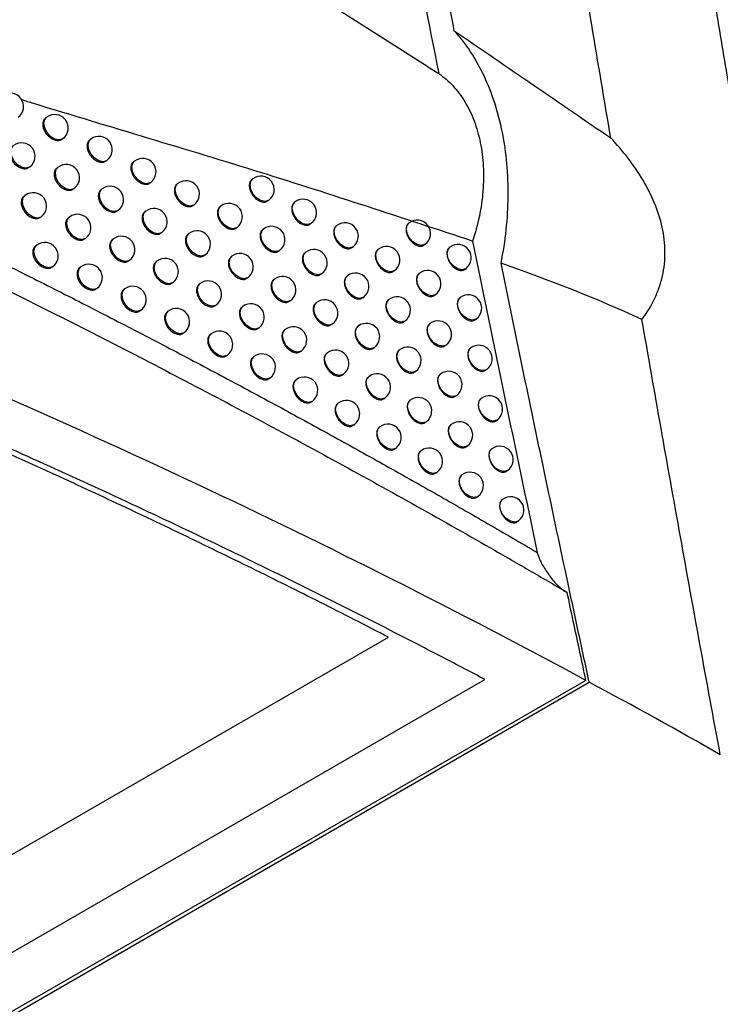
# Model space of a CAD drawing. Header units: millimetres. Extents: x 82 to 1337, y -230 to 1154.
# Tile 49 of 217: x 1155 to 1181, y -58 to -21. Entities that reach past the tile are written whole.
import ezdxf

# ---------------------------------------------------------------- set-up
doc = ezdxf.new("R2010")
doc.units = ezdxf.units.MM

msp = doc.modelspace()

# ---------------------------------------------------------------- linework, layer by layer
at = {"color": 7, "linetype": 'Continuous', "lineweight": 25}
for p, q in [((1170.04, -23.115), (1150.97, -10.991)), ((1170.037, -23.119), (1170.443, -23.372)), ((1155.806, -25.002), (1155.764, -25.033)), ((1156.39, -25.814), (1156.408, -25.8)), ((1157.454, -25.814), (1157.415, -25.843)), ((1158.035, -26.629), (1158.056, -26.612)), ((1159.087, -26.638), (1159.051, -26.665)), ((1155.157, -26.87), (1155.173, -26.857)), ((1156.229, -26.864), (1156.188, -26.894)), ((1159.665, -27.454), (1159.69, -27.436)), ((1160.706, -27.472), (1160.673, -27.498)), ((1163.497, -27.3), (1163.469, -27.322)), ((1155.001, -27.919), (1154.958, -27.951)), ((1156.812, -27.676), (1156.832, -27.662)), ((1157.873, -27.679), (1157.835, -27.708)), ((1161.282, -28.291), (1161.308, -28.271)), ((1162.31, -28.318), (1162.28, -28.341)), ((1164.068, -28.122), (1164.1, -28.098)), ((1165.076, -28.165), (1165.05, -28.185)), ((1158.453, -28.494), (1158.476, -28.477)), ((1159.503, -28.506), (1159.467, -28.532)), ((1155.585, -28.731), (1155.603, -28.717)), ((1156.655, -28.727), (1156.615, -28.757)), ((1165.644, -28.989), (1165.678, -28.963)), ((1166.64, -29.041), (1166.616, -29.059)), ((1169.335, -28.945), (1169.316, -28.959)), ((1160.08, -29.323), (1160.105, -29.304)), ((1161.118, -29.343), (1161.085, -29.368)), ((1162.883, -29.138), (1162.913, -29.116)), ((1163.9, -29.175), (1163.872, -29.196)), ((1155.433, -29.781), (1155.391, -29.812)), ((1157.237, -29.54), (1157.257, -29.525)), ((1158.295, -29.546), (1158.258, -29.574)), ((1169.896, -29.774), (1169.937, -29.743)), ((1161.693, -30.162), (1161.72, -30.141)), ((1164.47, -29.997), (1164.503, -29.973)), ((1165.475, -30.042), (1165.45, -30.061)), ((1167.205, -29.867), (1167.242, -29.839)), ((1168.189, -29.928), (1168.168, -29.944)), ((1170.857, -29.852), (1170.841, -29.864)), ((1158.874, -30.361), (1158.897, -30.344)), ((1159.921, -30.375), (1159.886, -30.401)), ((1162.719, -30.191), (1162.689, -30.214)), ((1156.017, -30.593), (1156.035, -30.579)), ((1157.083, -30.592), (1157.044, -30.621)), ((1166.043, -30.866), (1166.078, -30.84)), ((1168.752, -30.756), (1168.791, -30.726)), ((1169.724, -30.826), (1169.706, -30.84)), ((1171.416, -30.683), (1171.46, -30.65)), ((1160.497, -31.192), (1160.523, -31.173)), ((1161.532, -31.215), (1161.5, -31.239)), ((1163.291, -31.012), (1163.321, -30.989)), ((1164.305, -31.05), (1164.278, -31.071)), ((1167.037, -30.92), (1167.014, -30.937)), ((1157.664, -31.406), (1157.685, -31.39)), ((1158.719, -31.413), (1158.682, -31.441)), ((1170.284, -31.656), (1170.326, -31.624)), ((1164.875, -31.873), (1164.908, -31.848)), ((1165.878, -31.92), (1165.853, -31.938)), ((1167.602, -31.746), (1167.639, -31.718)), ((1168.583, -31.809), (1168.563, -31.824)), ((1171.244, -31.735), (1171.228, -31.747)), ((1159.298, -32.229), (1159.321, -32.211)), ((1160.341, -32.245), (1160.307, -32.271)), ((1162.107, -32.034), (1162.135, -32.013)), ((1163.13, -32.066), (1163.101, -32.088)), ((1166.445, -32.744), (1166.48, -32.718)), ((1169.146, -32.637), (1169.186, -32.607)), ((1170.116, -32.709), (1170.098, -32.722)), ((1171.802, -32.567), (1171.847, -32.533)), ((1160.917, -33.063), (1160.943, -33.044)), ((1161.949, -33.088), (1161.918, -33.112)), ((1163.702, -32.887), (1163.732, -32.864)), ((1164.714, -32.927), (1164.687, -32.947)), ((1167.436, -32.8), (1167.414, -32.817)), ((1165.283, -33.75), (1165.316, -33.725)), ((1166.283, -33.798), (1166.259, -33.817)), ((1168.001, -33.626), (1168.039, -33.598)), ((1168.981, -33.691), (1168.961, -33.706)), ((1170.676, -33.539), (1170.718, -33.507)), ((1171.634, -33.619), (1171.619, -33.631)), ((1162.523, -33.908), (1162.552, -33.886)), ((1163.544, -33.941), (1163.515, -33.963)), ((1169.543, -34.519), (1169.583, -34.489)), ((1172.192, -34.451), (1172.237, -34.417)), ((1164.115, -34.763), (1164.146, -34.739)), ((1165.124, -34.804), (1165.098, -34.824)), ((1166.85, -34.623), (1166.886, -34.597)), ((1167.839, -34.681), (1167.817, -34.697)), ((1170.511, -34.592), (1170.493, -34.605)), ((1165.693, -35.628), (1165.727, -35.603)), ((1168.403, -35.508), (1168.441, -35.479)), ((1169.381, -35.573), (1169.361, -35.588)), ((1171.071, -35.422), (1171.113, -35.39)), ((1172.027, -35.504), (1172.012, -35.516)), ((1166.691, -35.678), (1166.667, -35.696)), ((1169.943, -36.402), (1169.983, -36.371)), ((1172.584, -36.336), (1172.629, -36.302)), ((1167.257, -36.504), (1167.294, -36.476)), ((1168.244, -36.562), (1168.223, -36.579)), ((1170.909, -36.477), (1170.892, -36.489)), ((1168.808, -37.39), (1168.847, -37.361)), ((1169.784, -37.457), (1169.765, -37.471)), ((1171.468, -37.307), (1171.511, -37.275)), ((1172.423, -37.39), (1172.408, -37.401)), ((1172.98, -38.223), (1173.025, -38.188)), ((1170.345, -38.286), (1170.386, -38.255)), ((1171.309, -38.362), (1171.293, -38.374)), ((1171.869, -39.193), (1171.912, -39.16)), ((1172.821, -39.277), (1172.807, -39.288)), ((1173.378, -40.11), (1173.424, -40.075)), ((1028.521, -125.272), (1168.568, -44.425)), ((1027.981, -131.593), (1176.061, -46.108)), ((1028.131, -129.149), (1172.162, -46.001)), ((1175.934, -46.035), (1101.908, -88.769))]:
    msp.add_line(p, q, dxfattribs=at)
at = {"color": 8, "linetype": 'Continuous', "lineweight": 25, "flags": 128}
for points in [[(1156.408, -25.8), (1156.388, -25.814), (1156.256, -25.847), (1156.102, -25.813), (1155.949, -25.716), (1155.819, -25.571), (1155.734, -25.4), (1155.705, -25.229), (1155.738, -25.084), (1155.806, -25.002)], [(1155.173, -26.857), (1155.152, -26.871), (1155.021, -26.905), (1154.867, -26.87), (1154.713, -26.773), (1154.584, -26.628), (1154.499, -26.457), (1154.47, -26.286), (1154.503, -26.141), (1154.571, -26.059)], [(1158.056, -26.612), (1158.035, -26.626), (1157.904, -26.66), (1157.75, -26.626), (1157.597, -26.528), (1157.467, -26.383), (1157.382, -26.212), (1157.353, -26.041), (1157.386, -25.897), (1157.454, -25.814)], [(1159.69, -27.436), (1159.669, -27.45), (1159.537, -27.484), (1159.383, -27.449), (1159.23, -27.352), (1159.101, -27.207), (1159.015, -27.036), (1158.987, -26.865), (1159.019, -26.72), (1159.087, -26.638)], [(1156.832, -27.662), (1156.811, -27.676), (1156.679, -27.709), (1156.525, -27.675), (1156.372, -27.578), (1156.243, -27.433), (1156.157, -27.262), (1156.129, -27.091), (1156.161, -26.946), (1156.229, -26.864)], [(1161.308, -28.271), (1161.288, -28.285), (1161.156, -28.318), (1161.002, -28.284), (1160.849, -28.187), (1160.719, -28.042), (1160.634, -27.871), (1160.605, -27.7), (1160.638, -27.555), (1160.706, -27.472)], [(1164.1, -28.098), (1164.079, -28.112), (1163.947, -28.146), (1163.793, -28.111), (1163.64, -28.014), (1163.511, -27.869), (1163.425, -27.698), (1163.397, -27.527), (1163.429, -27.383), (1163.497, -27.3)], [(1155.603, -28.717), (1155.582, -28.731), (1155.451, -28.765), (1155.297, -28.731), (1155.143, -28.633), (1155.014, -28.488), (1154.929, -28.317), (1154.9, -28.146), (1154.933, -28.002), (1155.001, -27.919)], [(1158.476, -28.477), (1158.455, -28.491), (1158.323, -28.525), (1158.169, -28.491), (1158.016, -28.394), (1157.887, -28.248), (1157.801, -28.077), (1157.773, -27.907), (1157.805, -27.762), (1157.873, -27.679)], [(1162.913, -29.116), (1162.892, -29.13), (1162.76, -29.164), (1162.606, -29.129), (1162.453, -29.032), (1162.324, -28.887), (1162.238, -28.716), (1162.21, -28.545), (1162.242, -28.401), (1162.31, -28.318)], [(1165.678, -28.963), (1165.657, -28.977), (1165.526, -29.011), (1165.372, -28.977), (1165.218, -28.879), (1165.089, -28.734), (1165.004, -28.563), (1164.975, -28.392), (1165.008, -28.248), (1165.076, -28.165)], [(1160.105, -29.304), (1160.084, -29.318), (1159.953, -29.352), (1159.799, -29.317), (1159.645, -29.22), (1159.516, -29.075), (1159.431, -28.904), (1159.402, -28.733), (1159.435, -28.588), (1159.503, -28.506)], [(1157.257, -29.525), (1157.236, -29.539), (1157.105, -29.573), (1156.951, -29.538), (1156.797, -29.441), (1156.668, -29.296), (1156.583, -29.125), (1156.554, -28.954), (1156.587, -28.81), (1156.655, -28.727)], [(1167.242, -29.839), (1167.221, -29.853), (1167.09, -29.887), (1166.936, -29.853), (1166.782, -29.755), (1166.653, -29.61), (1166.568, -29.439), (1166.539, -29.268), (1166.572, -29.124), (1166.64, -29.041)], [(1169.937, -29.743), (1169.916, -29.757), (1169.785, -29.791), (1169.631, -29.756), (1169.477, -29.659), (1169.348, -29.514), (1169.263, -29.343), (1169.234, -29.172), (1169.267, -29.027), (1169.335, -28.945)], [(1161.72, -30.141), (1161.699, -30.155), (1161.568, -30.189), (1161.414, -30.154), (1161.26, -30.057), (1161.131, -29.912), (1161.046, -29.741), (1161.017, -29.57), (1161.05, -29.426), (1161.118, -29.343)], [(1164.503, -29.973), (1164.482, -29.987), (1164.35, -30.02), (1164.196, -29.986), (1164.043, -29.889), (1163.913, -29.744), (1163.828, -29.573), (1163.8, -29.402), (1163.832, -29.257), (1163.9, -29.175)], [(1156.035, -30.579), (1156.014, -30.593), (1155.883, -30.627), (1155.729, -30.592), (1155.575, -30.495), (1155.446, -30.35), (1155.361, -30.179), (1155.332, -30.008), (1155.365, -29.863), (1155.433, -29.781)], [(1158.897, -30.344), (1158.876, -30.358), (1158.745, -30.391), (1158.591, -30.357), (1158.437, -30.26), (1158.308, -30.115), (1158.223, -29.944), (1158.194, -29.773), (1158.227, -29.628), (1158.295, -29.546)], [(1166.078, -30.84), (1166.057, -30.854), (1165.926, -30.888), (1165.771, -30.853), (1165.618, -30.756), (1165.489, -30.611), (1165.404, -30.44), (1165.375, -30.269), (1165.408, -30.124), (1165.475, -30.042)], [(1168.791, -30.726), (1168.771, -30.74), (1168.639, -30.774), (1168.485, -30.74), (1168.332, -30.643), (1168.202, -30.497), (1168.117, -30.326), (1168.088, -30.156), (1168.121, -30.011), (1168.189, -29.928)], [(1171.46, -30.65), (1171.439, -30.664), (1171.307, -30.698), (1171.153, -30.664), (1171, -30.566), (1170.871, -30.421), (1170.785, -30.25), (1170.757, -30.079), (1170.789, -29.935), (1170.857, -29.852)], [(1160.523, -31.173), (1160.502, -31.187), (1160.371, -31.221), (1160.217, -31.186), (1160.063, -31.089), (1159.934, -30.944), (1159.849, -30.773), (1159.82, -30.602), (1159.853, -30.458), (1159.921, -30.375)], [(1163.321, -30.989), (1163.3, -31.003), (1163.169, -31.037), (1163.015, -31.003), (1162.861, -30.905), (1162.732, -30.76), (1162.647, -30.589), (1162.618, -30.418), (1162.651, -30.274), (1162.719, -30.191)], [(1157.685, -31.39), (1157.664, -31.404), (1157.533, -31.438), (1157.379, -31.403), (1157.225, -31.306), (1157.096, -31.161), (1157.011, -30.99), (1156.982, -30.819), (1157.015, -30.674), (1157.083, -30.592)], [(1170.326, -31.624), (1170.305, -31.638), (1170.174, -31.672), (1170.02, -31.638), (1169.866, -31.54), (1169.737, -31.395), (1169.652, -31.224), (1169.623, -31.054), (1169.656, -30.909), (1169.724, -30.826)], [(1162.135, -32.013), (1162.114, -32.027), (1161.982, -32.061), (1161.828, -32.026), (1161.675, -31.929), (1161.546, -31.784), (1161.46, -31.613), (1161.432, -31.442), (1161.464, -31.297), (1161.532, -31.215)], [(1164.908, -31.848), (1164.887, -31.862), (1164.756, -31.896), (1164.601, -31.861), (1164.448, -31.764), (1164.319, -31.619), (1164.234, -31.448), (1164.205, -31.277), (1164.238, -31.133), (1164.305, -31.05)], [(1167.639, -31.718), (1167.618, -31.732), (1167.487, -31.766), (1167.333, -31.731), (1167.179, -31.634), (1167.05, -31.489), (1166.965, -31.318), (1166.936, -31.147), (1166.969, -31.003), (1167.037, -30.92)], [(1159.321, -32.211), (1159.3, -32.225), (1159.169, -32.259), (1159.015, -32.225), (1158.861, -32.128), (1158.732, -31.982), (1158.647, -31.811), (1158.618, -31.641), (1158.651, -31.496), (1158.719, -31.413)], [(1166.48, -32.718), (1166.46, -32.732), (1166.328, -32.765), (1166.174, -32.731), (1166.021, -32.634), (1165.891, -32.489), (1165.806, -32.318), (1165.777, -32.147), (1165.81, -32.002), (1165.878, -31.92)], [(1169.186, -32.607), (1169.165, -32.621), (1169.034, -32.655), (1168.879, -32.62), (1168.726, -32.523), (1168.597, -32.378), (1168.511, -32.207), (1168.483, -32.036), (1168.515, -31.891), (1168.583, -31.809)], [(1171.847, -32.533), (1171.826, -32.547), (1171.694, -32.581), (1171.54, -32.547), (1171.387, -32.449), (1171.258, -32.304), (1171.172, -32.133), (1171.144, -31.962), (1171.176, -31.818), (1171.244, -31.735)], [(1160.943, -33.044), (1160.923, -33.058), (1160.791, -33.091), (1160.637, -33.057), (1160.484, -32.96), (1160.354, -32.815), (1160.269, -32.644), (1160.241, -32.473), (1160.273, -32.328), (1160.341, -32.245)], [(1163.732, -32.864), (1163.711, -32.878), (1163.58, -32.911), (1163.426, -32.877), (1163.273, -32.78), (1163.143, -32.635), (1163.058, -32.464), (1163.029, -32.293), (1163.062, -32.148), (1163.13, -32.066)], [(1170.718, -33.507), (1170.697, -33.521), (1170.566, -33.554), (1170.412, -33.52), (1170.259, -33.423), (1170.129, -33.278), (1170.044, -33.107), (1170.015, -32.936), (1170.048, -32.791), (1170.116, -32.709)], [(1162.552, -33.886), (1162.531, -33.9), (1162.399, -33.934), (1162.245, -33.899), (1162.092, -33.802), (1161.963, -33.657), (1161.877, -33.486), (1161.849, -33.315), (1161.881, -33.171), (1161.949, -33.088)], [(1165.316, -33.725), (1165.295, -33.739), (1165.164, -33.772), (1165.01, -33.738), (1164.856, -33.641), (1164.727, -33.496), (1164.642, -33.325), (1164.613, -33.154), (1164.646, -33.009), (1164.714, -32.927)], [(1168.039, -33.598), (1168.018, -33.612), (1167.886, -33.646), (1167.732, -33.611), (1167.579, -33.514), (1167.45, -33.369), (1167.364, -33.198), (1167.336, -33.027), (1167.368, -32.882), (1167.436, -32.8)], [(1166.886, -34.597), (1166.865, -34.61), (1166.733, -34.644), (1166.579, -34.61), (1166.426, -34.513), (1166.297, -34.367), (1166.211, -34.196), (1166.183, -34.026), (1166.215, -33.881), (1166.283, -33.798)], [(1169.583, -34.489), (1169.562, -34.503), (1169.431, -34.536), (1169.277, -34.502), (1169.123, -34.405), (1168.994, -34.26), (1168.909, -34.089), (1168.88, -33.918), (1168.913, -33.773), (1168.981, -33.691)], [(1172.237, -34.417), (1172.216, -34.431), (1172.084, -34.465), (1171.93, -34.431), (1171.777, -34.333), (1171.648, -34.188), (1171.562, -34.017), (1171.534, -33.846), (1171.566, -33.702), (1171.634, -33.619)], [(1164.146, -34.739), (1164.125, -34.753), (1163.994, -34.787), (1163.84, -34.752), (1163.686, -34.655), (1163.557, -34.51), (1163.472, -34.339), (1163.443, -34.168), (1163.476, -34.024), (1163.544, -33.941)], [(1165.727, -35.603), (1165.706, -35.617), (1165.574, -35.65), (1165.42, -35.616), (1165.267, -35.519), (1165.138, -35.374), (1165.052, -35.203), (1165.024, -35.032), (1165.056, -34.887), (1165.124, -34.804)], [(1168.441, -35.479), (1168.421, -35.493), (1168.289, -35.526), (1168.135, -35.492), (1167.982, -35.395), (1167.852, -35.25), (1167.767, -35.079), (1167.738, -34.908), (1167.771, -34.763), (1167.839, -34.681)], [(1171.113, -35.39), (1171.092, -35.404), (1170.961, -35.438), (1170.807, -35.403), (1170.654, -35.306), (1170.524, -35.161), (1170.439, -34.99), (1170.41, -34.819), (1170.443, -34.675), (1170.511, -34.592)], [(1169.983, -36.371), (1169.962, -36.385), (1169.831, -36.419), (1169.677, -36.385), (1169.523, -36.288), (1169.394, -36.142), (1169.309, -35.971), (1169.28, -35.801), (1169.313, -35.656), (1169.381, -35.573)], [(1172.629, -36.302), (1172.609, -36.316), (1172.477, -36.35), (1172.323, -36.316), (1172.17, -36.218), (1172.04, -36.073), (1171.955, -35.902), (1171.926, -35.731), (1171.959, -35.587), (1172.027, -35.504)], [(1167.294, -36.476), (1167.273, -36.49), (1167.141, -36.524), (1166.987, -36.49), (1166.834, -36.392), (1166.705, -36.247), (1166.619, -36.076), (1166.591, -35.905), (1166.623, -35.761), (1166.691, -35.678)], [(1168.847, -37.361), (1168.826, -37.375), (1168.694, -37.408), (1168.54, -37.374), (1168.387, -37.277), (1168.258, -37.132), (1168.172, -36.961), (1168.144, -36.79), (1168.176, -36.645), (1168.244, -36.562)], [(1171.511, -37.275), (1171.49, -37.289), (1171.359, -37.322), (1171.205, -37.288), (1171.051, -37.191), (1170.922, -37.046), (1170.837, -36.875), (1170.808, -36.704), (1170.841, -36.559), (1170.909, -36.477)], [(1170.386, -38.255), (1170.365, -38.269), (1170.234, -38.303), (1170.08, -38.268), (1169.926, -38.171), (1169.797, -38.026), (1169.712, -37.855), (1169.683, -37.684), (1169.716, -37.54), (1169.784, -37.457)], [(1173.025, -38.188), (1173.004, -38.202), (1172.873, -38.236), (1172.719, -38.202), (1172.565, -38.104), (1172.436, -37.959), (1172.351, -37.788), (1172.322, -37.617), (1172.355, -37.473), (1172.423, -37.39)], [(1171.912, -39.16), (1171.891, -39.174), (1171.76, -39.208), (1171.605, -39.173), (1171.452, -39.076), (1171.323, -38.931), (1171.237, -38.76), (1171.209, -38.589), (1171.241, -38.444), (1171.309, -38.362)], [(1173.424, -40.075), (1173.403, -40.089), (1173.272, -40.123), (1173.117, -40.088), (1172.964, -39.991), (1172.835, -39.846), (1172.75, -39.675), (1172.721, -39.504), (1172.754, -39.36), (1172.821, -39.277)]]:
    msp.add_lwpolyline(points, dxfattribs=at)
at = {"color": 7, "linetype": 'Continuous', "lineweight": 25}
for centre in [(1154.445, -24.599), (1156.107, -25.401), (1157.755, -26.213), (1154.872, -26.458), (1156.53, -27.263), (1159.388, -27.037), (1163.799, -27.699), (1158.174, -28.078), (1161.007, -27.872), (1155.302, -28.318), (1162.611, -28.717), (1165.377, -28.564), (1156.956, -29.126), (1159.804, -28.905), (1166.941, -29.44), (1169.636, -29.344), (1161.419, -29.742), (1164.201, -29.574), (1155.734, -30.18), (1158.596, -29.945), (1171.158, -30.251), (1163.02, -30.59), (1165.777, -30.441), (1168.49, -30.327), (1157.384, -30.991), (1160.222, -30.774), (1167.338, -31.319), (1170.025, -31.225), (1161.833, -31.614), (1164.607, -31.449), (1159.02, -31.812), (1163.431, -32.465), (1166.179, -32.319), (1168.885, -32.208), (1171.545, -32.134), (1160.642, -32.644), (1167.738, -33.199), (1170.417, -33.108), (1162.251, -33.487), (1165.015, -33.326), (1166.584, -34.197), (1169.282, -34.09), (1171.935, -34.018), (1163.845, -34.34), (1170.812, -34.991), (1165.426, -35.203), (1168.14, -35.08), (1166.992, -36.077), (1169.682, -35.972), (1172.328, -35.903), (1171.21, -36.876), (1168.545, -36.962), (1170.085, -37.856), (1172.724, -37.789), (1171.611, -38.761), (1173.123, -39.676)]:
    msp.add_arc(centre, 0.5, 307.0492, 127.0492, dxfattribs=at)
for points in [[(1177.798, -2.151), (1210.183, -20.597), (1242.567, -39.071), (1274.951, -57.592)], [(1274.705, -58.123), (1242.381, -39.601), (1210.051, -21.13), (1177.718, -2.689)], [(1168.251, -12.096), (1168.964, -15.848), (1169.695, -19.607), (1170.443, -23.372)], [(1171.023, -21.771), (1170.505, -19.152), (1169.996, -16.535), (1169.495, -13.922)], [(1176.862, -25.769), (1176.385, -22.951), (1175.917, -20.136), (1175.458, -17.323)], [(1180.456, -19.247), (1211.885, -36.393), (1243.31, -53.513), (1274.73, -70.591)], [(1274.951, -70.824), (1243.484, -53.737), (1212.016, -36.604), (1180.549, -19.444)], [(1171.023, -21.771), (1173.006, -23.124), (1174.951, -24.475), (1176.862, -25.769)], [(1171.702, -29.628), (1172.49, -33.499), (1173.297, -37.377), (1174.122, -41.261)], [(1178.027, -32.551), (1176.304, -31.759), (1174.553, -31.078), (1172.768, -30.454)], [(1175.934, -46.035), (1166.475, -40.925), (1156.497, -36.228), (1146.069, -31.975)], [(1180.952, -48.814), (1179.35, -47.895), (1177.719, -46.993), (1176.061, -46.108)]]:
    msp.add_open_spline(points, degree=3, dxfattribs=at)
for points, knots in [([(1180.552, -19.525), (1180.716, -20.517), (1181.044, -22.503), (1181.546, -25.484), (1182.053, -28.467), (1182.568, -31.452), (1183.089, -34.439), (1183.617, -37.428), (1184.151, -40.419), (1184.692, -43.413), (1185.24, -46.408), (1185.611, -48.406), (1185.796, -49.405)], [0, 0, 0, 0, 0.100005, 0.200007, 0.300006, 0.400004, 0.5, 0.599997, 0.699995, 0.799994, 0.899995, 1, 1, 1, 1]), ([(1172.768, -30.454), (1172.937, -29.616), (1173.025, -28.783), (1173.038, -27.54), (1173.021, -27.129), (1172.949, -26.333), (1172.893, -25.945), (1172.741, -25.189), (1172.645, -24.819), (1172.415, -24.11), (1172.282, -23.774), (1171.982, -23.138), (1171.814, -22.837), (1171.444, -22.274), (1171.24, -22.01), (1171.023, -21.771)], [0, 0, 0, 0, 0.25, 0.25, 0.375, 0.375, 0.5, 0.5, 0.625, 0.625, 0.75, 0.75, 0.875, 0.875, 1, 1, 1, 1]), ([(1170.443, -23.372), (1170.636, -23.5), (1170.813, -23.653), (1171.138, -24.004), (1171.288, -24.204), (1171.553, -24.646), (1171.666, -24.884), (1171.857, -25.394), (1171.935, -25.668), (1172.05, -26.237), (1172.086, -26.531), (1172.119, -27.135), (1172.116, -27.449), (1172.067, -28.075), (1172.022, -28.387), (1171.892, -29.01), (1171.806, -29.323), (1171.702, -29.628)], [0, 0, 0, 0, 0.125, 0.125, 0.25, 0.25, 0.375, 0.375, 0.5, 0.5, 0.625, 0.625, 0.75, 0.75, 0.875, 0.875, 1, 1, 1, 1]), ([(1171.702, -29.628), (1169.095, -28.767), (1163.842, -27.033), (1158.073, -25.335), (1155.023, -24.397), (1154.872, -24.35)], [0, 0, 0, 0, 0.483625, 0.974475, 1, 1, 1, 1]), ([(1155.768, -25.036), (1155.744, -25.056), (1155.69, -25.101), (1155.656, -25.217), (1155.663, -25.36), (1155.717, -25.512), (1155.812, -25.653), (1155.936, -25.768), (1156.077, -25.845), (1156.216, -25.872), (1156.326, -25.86), (1156.37, -25.821), (1156.385, -25.808)], [0, 0, 0, 0, 0.085272, 0.192575, 0.299768, 0.406937, 0.51418, 0.621558, 0.729064, 0.836633, 0.944177, 1, 1, 1, 1]), ([(1154.53, -26.095), (1154.507, -26.115), (1154.453, -26.16), (1154.418, -26.277), (1154.425, -26.42), (1154.48, -26.57), (1154.575, -26.711), (1154.7, -26.826), (1154.842, -26.902), (1154.982, -26.929), (1155.092, -26.916), (1155.137, -26.877), (1155.152, -26.864)], [0, 0, 0, 0, 0.085301, 0.192576, 0.299702, 0.406795, 0.513988, 0.621363, 0.728914, 0.836556, 0.944168, 1, 1, 1, 1]), ([(1157.418, -25.847), (1157.395, -25.867), (1157.342, -25.911), (1157.308, -26.027), (1157.314, -26.17), (1157.368, -26.322), (1157.462, -26.464), (1157.585, -26.58), (1157.725, -26.658), (1157.863, -26.686), (1157.971, -26.674), (1158.015, -26.636), (1158.031, -26.623)], [0, 0, 0, 0, 0.0852382, 0.192572, 0.2998417, 0.407098, 0.5143992, 0.6217799, 0.7292337, 0.8367202, 0.9441885, 1, 1, 1, 1]), ([(1178.027, -32.551), (1178.211, -32.307), (1178.369, -32.051), (1178.562, -31.646), (1178.619, -31.508), (1178.718, -31.223), (1178.76, -31.077), (1178.859, -30.635), (1178.89, -30.336), (1178.886, -29.728), (1178.85, -29.416), (1178.716, -28.805), (1178.619, -28.505), (1178.374, -27.912), (1178.225, -27.621), (1177.727, -26.784), (1177.321, -26.263), (1176.862, -25.769)], [0, 0, 0, 0, 0.125, 0.125, 0.1875, 0.1875, 0.25, 0.25, 0.375, 0.375, 0.5, 0.5, 0.625, 0.625, 0.75, 0.75, 1, 1, 1, 1]), ([(1159.054, -26.668), (1159.031, -26.688), (1158.978, -26.732), (1158.945, -26.848), (1158.951, -26.991), (1159.005, -27.143), (1159.098, -27.286), (1159.22, -27.402), (1159.359, -27.481), (1159.495, -27.51), (1159.602, -27.499), (1159.646, -27.461), (1159.661, -27.449)], [0, 0, 0, 0, 0.085212, 0.192568, 0.299893, 0.407213, 0.514556, 0.621938, 0.729354, 0.836781, 0.944195, 1, 1, 1, 1]), ([(1156.192, -26.898), (1156.168, -26.918), (1156.115, -26.962), (1156.08, -27.079), (1156.087, -27.222), (1156.141, -27.373), (1156.236, -27.514), (1156.36, -27.63), (1156.5, -27.707), (1156.639, -27.735), (1156.748, -27.722), (1156.793, -27.684), (1156.808, -27.671)], [0, 0, 0, 0, 0.085261, 0.1925738, 0.2997906, 0.4069865, 0.5142474, 0.6216257, 0.7291153, 0.8366589, 0.94418, 1, 1, 1, 1]), ([(1160.676, -27.501), (1160.653, -27.52), (1160.601, -27.564), (1160.567, -27.68), (1160.574, -27.823), (1160.627, -27.976), (1160.719, -28.119), (1160.84, -28.236), (1160.977, -28.316), (1161.113, -28.346), (1161.219, -28.335), (1161.262, -28.298), (1161.277, -28.285)], [0, 0, 0, 0, 0.085192, 0.192561, 0.299921, 0.407281, 0.51465, 0.622031, 0.729421, 0.836811, 0.944194, 1, 1, 1, 1]), ([(1163.472, -27.325), (1163.449, -27.344), (1163.398, -27.387), (1163.365, -27.502), (1163.371, -27.646), (1163.424, -27.799), (1163.515, -27.943), (1163.634, -28.062), (1163.769, -28.143), (1163.902, -28.175), (1164.007, -28.166), (1164.049, -28.129), (1164.064, -28.116)], [0, 0, 0, 0, 0.085165, 0.192541, 0.299915, 0.407288, 0.514659, 0.62203, 0.729403, 0.836781, 0.944164, 1, 1, 1, 1]), ([(1157.838, -27.711), (1157.815, -27.731), (1157.762, -27.776), (1157.728, -27.891), (1157.734, -28.035), (1157.788, -28.186), (1157.882, -28.328), (1158.005, -28.445), (1158.144, -28.523), (1158.282, -28.551), (1158.39, -28.539), (1158.434, -28.501), (1158.449, -28.488)], [0, 0, 0, 0, 0.08523, 0.192571, 0.299857, 0.407133, 0.514447, 0.621828, 0.72927, 0.836738, 0.94419, 1, 1, 1, 1]), ([(1154.961, -27.955), (1154.937, -27.975), (1154.884, -28.02), (1154.849, -28.136), (1154.856, -28.279), (1154.91, -28.43), (1155.005, -28.571), (1155.13, -28.686), (1155.272, -28.762), (1155.411, -28.789), (1155.521, -28.777), (1155.566, -28.738), (1155.581, -28.725)], [0, 0, 0, 0, 0.085288, 0.192575, 0.29973, 0.406856, 0.51407, 0.621446, 0.728977, 0.836587, 0.944171, 1, 1, 1, 1]), ([(1165.053, -28.188), (1165.031, -28.207), (1164.98, -28.25), (1164.947, -28.365), (1164.954, -28.508), (1165.005, -28.661), (1165.095, -28.806), (1165.214, -28.926), (1165.348, -29.008), (1165.479, -29.041), (1165.583, -29.033), (1165.625, -28.996), (1165.64, -28.983)], [0, 0, 0, 0, 0.085151, 0.192524, 0.299879, 0.407225, 0.514571, 0.62193, 0.729308, 0.83671, 0.944126, 1, 1, 1, 1]), ([(1159.47, -28.536), (1159.447, -28.555), (1159.395, -28.599), (1159.361, -28.715), (1159.367, -28.858), (1159.421, -29.011), (1159.514, -29.153), (1159.636, -29.27), (1159.774, -29.349), (1159.91, -29.379), (1160.017, -29.368), (1160.061, -29.33), (1160.076, -29.317)], [0, 0, 0, 0, 0.085206, 0.192566, 0.299902, 0.407235, 0.514586, 0.621968, 0.729375, 0.836791, 0.944195, 1, 1, 1, 1]), ([(1162.283, -28.345), (1162.26, -28.364), (1162.208, -28.407), (1162.175, -28.523), (1162.181, -28.666), (1162.234, -28.819), (1162.325, -28.962), (1162.446, -29.081), (1162.582, -29.161), (1162.716, -29.192), (1162.821, -29.183), (1162.864, -29.145), (1162.879, -29.133)], [0, 0, 0, 0, 0.085176, 0.192552, 0.299927, 0.407303, 0.51468, 0.622057, 0.729434, 0.836808, 0.944183, 1, 1, 1, 1]), ([(1156.618, -28.761), (1156.594, -28.78), (1156.541, -28.825), (1156.507, -28.941), (1156.513, -29.084), (1156.568, -29.236), (1156.662, -29.377), (1156.786, -29.493), (1156.926, -29.57), (1157.064, -29.598), (1157.173, -29.586), (1157.218, -29.548), (1157.233, -29.535)], [0, 0, 0, 0, 0.085251, 0.192573, 0.299811, 0.407032, 0.514309, 0.621688, 0.729163, 0.836683, 0.944182, 1, 1, 1, 1]), ([(1169.319, -28.962), (1169.297, -28.981), (1169.248, -29.022), (1169.217, -29.136), (1169.223, -29.28), (1169.273, -29.434), (1169.361, -29.58), (1169.476, -29.702), (1169.607, -29.787), (1169.735, -29.823), (1169.836, -29.817), (1169.877, -29.781), (1169.891, -29.769)], [0, 0, 0, 0, 0.0851003, 0.1924427, 0.2996466, 0.4067847, 0.5139529, 0.6212369, 0.7286801, 0.836263, 0.9439031, 1, 1, 1, 1]), ([(1152.072, -29.412), (1152.433, -29.589), (1153.154, -29.944), (1154.229, -30.479), (1155.296, -31.014), (1156.357, -31.55), (1157.409, -32.087), (1158.455, -32.624), (1159.492, -33.163), (1160.522, -33.701), (1161.545, -34.241), (1162.56, -34.78), (1163.567, -35.32), (1164.566, -35.86), (1165.557, -36.401), (1166.541, -36.941), (1167.517, -37.482), (1168.484, -38.022), (1169.444, -38.563), (1170.396, -39.103), (1171.34, -39.643), (1172.275, -40.182), (1173.203, -40.722), (1173.816, -41.081), (1174.122, -41.261)], [0, 0, 0, 0, 0.046629, 0.093155, 0.139577, 0.185894, 0.232103, 0.278205, 0.324196, 0.370077, 0.415846, 0.4615, 0.50704, 0.552463, 0.597769, 0.642956, 0.688022, 0.732966, 0.777787, 0.822484, 0.867055, 0.911499, 0.955814, 1, 1, 1, 1]), ([(1161.088, -29.371), (1161.065, -29.391), (1161.013, -29.434), (1160.98, -29.55), (1160.986, -29.693), (1161.039, -29.846), (1161.131, -29.989), (1161.252, -30.107), (1161.389, -30.187), (1161.524, -30.217), (1161.63, -30.206), (1161.674, -30.169), (1161.689, -30.156)], [0, 0, 0, 0, 0.085188, 0.192559, 0.299925, 0.407291, 0.514663, 0.622044, 0.729429, 0.836813, 0.944192, 1, 1, 1, 1]), ([(1163.875, -29.199), (1163.853, -29.218), (1163.801, -29.261), (1163.769, -29.376), (1163.775, -29.52), (1163.827, -29.673), (1163.918, -29.817), (1164.037, -29.936), (1164.172, -30.018), (1164.305, -30.05), (1164.409, -30.041), (1164.452, -30.004), (1164.466, -29.991)], [0, 0, 0, 0, 0.0851622, 0.1925383, 0.29991, 0.4072786, 0.514646, 0.6220148, 0.7293884, 0.8367698, 0.9441583, 1, 1, 1, 1]), ([(1166.619, -29.062), (1166.597, -29.081), (1166.547, -29.123), (1166.515, -29.238), (1166.521, -29.381), (1166.572, -29.535), (1166.662, -29.68), (1166.779, -29.801), (1166.911, -29.884), (1167.042, -29.918), (1167.145, -29.91), (1167.187, -29.874), (1167.201, -29.861)], [0, 0, 0, 0, 0.085137, 0.192501, 0.29982, 0.407114, 0.514417, 0.621756, 0.72915, 0.836596, 0.944069, 1, 1, 1, 1]), ([(1158.261, -29.577), (1158.237, -29.597), (1158.184, -29.641), (1158.151, -29.757), (1158.157, -29.9), (1158.211, -30.052), (1158.304, -30.194), (1158.427, -30.311), (1158.566, -30.389), (1158.703, -30.418), (1158.811, -30.406), (1158.855, -30.368), (1158.87, -30.355)], [0, 0, 0, 0, 0.085223, 0.192569, 0.299871, 0.407164, 0.51449, 0.621871, 0.729302, 0.836754, 0.944192, 1, 1, 1, 1]), ([(1150.985, -29.815), (1151.521, -30.076), (1152.053, -30.334), (1153.115, -30.855), (1153.645, -31.116), (1155.227, -31.902), (1156.275, -32.428), (1159.398, -34.017), (1161.452, -35.087), (1165.499, -37.248), (1167.491, -38.336), (1170.432, -39.982), (1171.404, -40.533), (1172.85, -41.362), (1173.33, -41.639), (1174.286, -42.193), (1174.76, -42.47), (1175.235, -42.749)], [0, 0, 0, 0, 0.0625, 0.0625, 0.125, 0.125, 0.25, 0.25, 0.5, 0.5, 0.75, 0.75, 0.875, 0.875, 0.9375, 0.9375, 1, 1, 1, 1]), ([(1155.394, -29.816), (1155.37, -29.836), (1155.317, -29.881), (1155.282, -29.997), (1155.289, -30.14), (1155.343, -30.291), (1155.438, -30.432), (1155.563, -30.547), (1155.704, -30.624), (1155.843, -30.651), (1155.952, -30.639), (1155.997, -30.6), (1156.012, -30.587)], [0, 0, 0, 0, 0.085275, 0.192574, 0.299756, 0.406912, 0.514146, 0.621522, 0.729035, 0.836617, 0.944174, 1, 1, 1, 1]), ([(1165.453, -30.064), (1165.431, -30.083), (1165.38, -30.126), (1165.348, -30.241), (1165.354, -30.384), (1165.406, -30.538), (1165.496, -30.682), (1165.614, -30.802), (1165.747, -30.885), (1165.879, -30.918), (1165.982, -30.909), (1166.025, -30.873), (1166.039, -30.86)], [0, 0, 0, 0, 0.085149, 0.19252, 0.29987, 0.407207, 0.514547, 0.621902, 0.729283, 0.836692, 0.944118, 1, 1, 1, 1]), ([(1168.171, -29.947), (1168.149, -29.966), (1168.1, -30.008), (1168.068, -30.122), (1168.074, -30.265), (1168.125, -30.419), (1168.213, -30.565), (1168.33, -30.687), (1168.461, -30.771), (1168.59, -30.806), (1168.692, -30.799), (1168.734, -30.763), (1168.748, -30.75)], [0, 0, 0, 0, 0.085119, 0.192473, 0.299736, 0.406956, 0.514194, 0.621507, 0.728925, 0.836437, 0.943991, 1, 1, 1, 1]), ([(1170.844, -29.868), (1170.823, -29.886), (1170.774, -29.927), (1170.743, -30.041), (1170.749, -30.184), (1170.799, -30.338), (1170.886, -30.485), (1171, -30.608), (1171.129, -30.694), (1171.256, -30.731), (1171.356, -30.725), (1171.397, -30.69), (1171.411, -30.678)], [0, 0, 0, 0, 0.085073, 0.192401, 0.299517, 0.406534, 0.513598, 0.620839, 0.72832, 0.836007, 0.943774, 1, 1, 1, 1]), ([(1159.889, -30.405), (1159.866, -30.424), (1159.814, -30.468), (1159.78, -30.584), (1159.786, -30.727), (1159.84, -30.879), (1159.932, -31.022), (1160.054, -31.139), (1160.192, -31.218), (1160.328, -31.248), (1160.435, -31.237), (1160.478, -31.2), (1160.493, -31.187)], [0, 0, 0, 0, 0.085201, 0.192564, 0.29991, 0.407253, 0.514611, 0.621993, 0.729393, 0.836799, 0.944195, 1, 1, 1, 1]), ([(1162.692, -30.217), (1162.669, -30.237), (1162.618, -30.28), (1162.584, -30.395), (1162.591, -30.538), (1162.643, -30.691), (1162.735, -30.835), (1162.855, -30.954), (1162.99, -31.035), (1163.124, -31.066), (1163.229, -31.056), (1163.272, -31.019), (1163.287, -31.006)], [0, 0, 0, 0, 0.085173, 0.192549, 0.299925, 0.407302, 0.514678, 0.622054, 0.729429, 0.836803, 0.944179, 1, 1, 1, 1]), ([(1176.061, -46.108), (1175.992, -45.781), (1175.92, -45.454), (1175.779, -44.801), (1175.568, -43.821), (1175.359, -42.841), (1174.941, -40.882), (1174.111, -36.967), (1173.3, -33.057), (1172.768, -30.454)], [0, 0, 0, 0, 0.0625, 0.0625, 0.125, 0.25, 0.25, 0.5, 1, 1, 1, 1]), ([(1157.047, -30.625), (1157.023, -30.645), (1156.97, -30.689), (1156.936, -30.805), (1156.942, -30.948), (1156.996, -31.1), (1157.09, -31.242), (1157.214, -31.357), (1157.354, -31.435), (1157.492, -31.463), (1157.6, -31.451), (1157.645, -31.413), (1157.66, -31.4)], [0, 0, 0, 0, 0.085242, 0.192571, 0.29983, 0.407073, 0.514365, 0.621744, 0.729205, 0.836704, 0.944185, 1, 1, 1, 1]), ([(1169.709, -30.844), (1169.687, -30.862), (1169.638, -30.903), (1169.606, -31.017), (1169.613, -31.161), (1169.663, -31.315), (1169.751, -31.461), (1169.866, -31.583), (1169.996, -31.669), (1170.124, -31.704), (1170.225, -31.698), (1170.266, -31.663), (1170.28, -31.65)], [0, 0, 0, 0, 0.085098, 0.192438, 0.299629, 0.40675, 0.513903, 0.621182, 0.728631, 0.836229, 0.943887, 1, 1, 1, 1]), ([(1161.503, -31.243), (1161.48, -31.262), (1161.429, -31.306), (1161.395, -31.421), (1161.402, -31.564), (1161.454, -31.717), (1161.546, -31.86), (1161.667, -31.978), (1161.804, -32.058), (1161.939, -32.089), (1162.044, -32.079), (1162.088, -32.041), (1162.102, -32.029)], [0, 0, 0, 0, 0.085184, 0.192557, 0.299927, 0.407298, 0.514672, 0.622052, 0.729434, 0.836814, 0.94419, 1, 1, 1, 1]), ([(1164.281, -31.074), (1164.259, -31.093), (1164.208, -31.136), (1164.175, -31.251), (1164.181, -31.394), (1164.233, -31.548), (1164.324, -31.692), (1164.443, -31.812), (1164.577, -31.893), (1164.71, -31.925), (1164.814, -31.916), (1164.856, -31.88), (1164.871, -31.867)], [0, 0, 0, 0, 0.08516, 0.192535, 0.299904, 0.407268, 0.514631, 0.621997, 0.729372, 0.836757, 0.944152, 1, 1, 1, 1]), ([(1167.017, -30.941), (1166.995, -30.959), (1166.945, -31.002), (1166.912, -31.116), (1166.919, -31.259), (1166.97, -31.413), (1167.059, -31.559), (1167.176, -31.679), (1167.308, -31.763), (1167.439, -31.797), (1167.541, -31.789), (1167.583, -31.753), (1167.598, -31.741)], [0, 0, 0, 0, 0.085135, 0.192497, 0.299807, 0.407089, 0.514382, 0.621717, 0.729115, 0.836572, 0.944058, 1, 1, 1, 1]), ([(1158.685, -31.444), (1158.662, -31.464), (1158.609, -31.508), (1158.576, -31.624), (1158.582, -31.767), (1158.636, -31.919), (1158.729, -32.062), (1158.851, -32.178), (1158.99, -32.257), (1159.127, -32.286), (1159.234, -32.274), (1159.278, -32.237), (1159.293, -32.224)], [0, 0, 0, 0, 0.085216, 0.192568, 0.299883, 0.407192, 0.514527, 0.621909, 0.72933, 0.836768, 0.944193, 1, 1, 1, 1]), ([(1165.856, -31.942), (1165.834, -31.961), (1165.783, -32.003), (1165.751, -32.118), (1165.757, -32.261), (1165.809, -32.415), (1165.899, -32.56), (1166.016, -32.68), (1166.15, -32.763), (1166.281, -32.796), (1166.384, -32.788), (1166.427, -32.751), (1166.441, -32.739)], [0, 0, 0, 0, 0.085147, 0.192517, 0.29986, 0.407188, 0.51452, 0.621872, 0.729256, 0.836673, 0.944109, 1, 1, 1, 1]), ([(1168.566, -31.828), (1168.544, -31.846), (1168.495, -31.888), (1168.463, -32.002), (1168.469, -32.146), (1168.52, -32.3), (1168.608, -32.445), (1168.724, -32.567), (1168.855, -32.652), (1168.985, -32.686), (1169.086, -32.68), (1169.128, -32.644), (1169.142, -32.631)], [0, 0, 0, 0, 0.085117, 0.192468, 0.29972, 0.406925, 0.514151, 0.621459, 0.728882, 0.836408, 0.943977, 1, 1, 1, 1]), ([(1171.232, -31.751), (1171.21, -31.769), (1171.161, -31.81), (1171.13, -31.924), (1171.137, -32.067), (1171.187, -32.221), (1171.273, -32.368), (1171.387, -32.491), (1171.516, -32.577), (1171.643, -32.614), (1171.743, -32.609), (1171.784, -32.573), (1171.798, -32.561)], [0, 0, 0, 0, 0.085071, 0.192395, 0.299498, 0.406496, 0.513543, 0.620778, 0.728265, 0.835969, 0.943756, 1, 1, 1, 1]), ([(1160.31, -32.275), (1160.287, -32.294), (1160.235, -32.338), (1160.201, -32.453), (1160.208, -32.597), (1160.261, -32.749), (1160.353, -32.892), (1160.475, -33.009), (1160.612, -33.089), (1160.748, -33.119), (1160.855, -33.108), (1160.898, -33.07), (1160.913, -33.058)], [0, 0, 0, 0, 0.085196, 0.192563, 0.299916, 0.407268, 0.514632, 0.622013, 0.729408, 0.836805, 0.944194, 1, 1, 1, 1]), ([(1163.104, -32.091), (1163.081, -32.11), (1163.029, -32.154), (1162.996, -32.269), (1163.003, -32.412), (1163.055, -32.565), (1163.146, -32.709), (1163.266, -32.828), (1163.401, -32.909), (1163.535, -32.94), (1163.64, -32.931), (1163.683, -32.894), (1163.697, -32.881)], [0, 0, 0, 0, 0.08517, 0.192547, 0.299923, 0.407298, 0.514673, 0.622047, 0.729421, 0.836796, 0.944174, 1, 1, 1, 1]), ([(1170.101, -32.726), (1170.079, -32.744), (1170.03, -32.786), (1169.999, -32.899), (1170.005, -33.042), (1170.056, -33.197), (1170.143, -33.343), (1170.258, -33.465), (1170.388, -33.551), (1170.516, -33.587), (1170.617, -33.581), (1170.658, -33.545), (1170.672, -33.533)], [0, 0, 0, 0, 0.085096, 0.192433, 0.299611, 0.406714, 0.513853, 0.621126, 0.728582, 0.836195, 0.943871, 1, 1, 1, 1]), ([(1180.952, -48.814), (1180.45, -46.099), (1179.953, -43.386), (1178.977, -37.964), (1178.498, -35.256), (1178.027, -32.551)], [0, 0, 0, 0, 0.5, 0.5, 1, 1, 1, 1]), ([(1164.69, -32.95), (1164.667, -32.969), (1164.616, -33.012), (1164.584, -33.127), (1164.59, -33.271), (1164.642, -33.424), (1164.732, -33.568), (1164.851, -33.688), (1164.985, -33.77), (1165.118, -33.802), (1165.221, -33.793), (1165.264, -33.757), (1165.279, -33.744)], [0, 0, 0, 0, 0.085158, 0.192532, 0.299897, 0.407255, 0.514613, 0.621977, 0.729353, 0.836744, 0.944145, 1, 1, 1, 1]), ([(1167.417, -32.82), (1167.395, -32.839), (1167.345, -32.881), (1167.313, -32.995), (1167.319, -33.139), (1167.37, -33.293), (1167.459, -33.438), (1167.576, -33.559), (1167.708, -33.643), (1167.839, -33.677), (1167.941, -33.669), (1167.983, -33.633), (1167.997, -33.621)], [0, 0, 0, 0, 0.085133, 0.192493, 0.299793, 0.407063, 0.514345, 0.621676, 0.729079, 0.836547, 0.944046, 1, 1, 1, 1]), ([(1161.921, -33.115), (1161.898, -33.134), (1161.846, -33.178), (1161.813, -33.293), (1161.819, -33.437), (1161.872, -33.589), (1161.964, -33.733), (1162.084, -33.851), (1162.221, -33.931), (1162.355, -33.962), (1162.461, -33.952), (1162.504, -33.915), (1162.519, -33.902)], [0, 0, 0, 0, 0.08518, 0.192555, 0.299928, 0.407302, 0.514678, 0.622057, 0.729436, 0.836813, 0.944188, 1, 1, 1, 1]), ([(1172.162, -46.001), (1171.646, -45.728), (1171.124, -45.454), (1170.079, -44.91), (1169.555, -44.639), (1167.978, -43.83), (1164.807, -42.227), (1159.431, -39.631), (1153.94, -37.138), (1150.038, -35.448), (1148.353, -34.736), (1147.509, -34.381), (1147.227, -34.264), (1146.663, -34.029), (1146.378, -33.911), (1146.098, -33.795)], [0, 0, 0, 0, 0.0625, 0.0625, 0.125, 0.125, 0.25, 0.5, 0.75, 0.875, 0.9375, 0.9375, 0.96875, 0.96875, 1, 1, 1, 1]), ([(1166.262, -33.82), (1166.24, -33.839), (1166.189, -33.882), (1166.157, -33.996), (1166.163, -34.14), (1166.215, -34.293), (1166.304, -34.438), (1166.422, -34.559), (1166.555, -34.641), (1166.686, -34.675), (1166.789, -34.667), (1166.831, -34.63), (1166.846, -34.618)], [0, 0, 0, 0, 0.085145, 0.192513, 0.299849, 0.407167, 0.514491, 0.62184, 0.729227, 0.836653, 0.944099, 1, 1, 1, 1]), ([(1168.964, -33.709), (1168.942, -33.728), (1168.892, -33.769), (1168.861, -33.884), (1168.867, -34.027), (1168.918, -34.181), (1169.006, -34.327), (1169.122, -34.449), (1169.253, -34.533), (1169.382, -34.568), (1169.483, -34.562), (1169.525, -34.526), (1169.539, -34.513)], [0, 0, 0, 0, 0.085115, 0.192464, 0.299704, 0.406893, 0.514106, 0.621409, 0.728838, 0.836377, 0.943963, 1, 1, 1, 1]), ([(1171.622, -33.634), (1171.6, -33.653), (1171.552, -33.694), (1171.521, -33.807), (1171.527, -33.95), (1171.577, -34.105), (1171.664, -34.251), (1171.777, -34.375), (1171.906, -34.461), (1172.033, -34.498), (1172.133, -34.493), (1172.174, -34.458), (1172.188, -34.445)], [0, 0, 0, 0, 0.085068, 0.19239, 0.299479, 0.406457, 0.513488, 0.620717, 0.728211, 0.835931, 0.943738, 1, 1, 1, 1]), ([(1168.568, -44.425), (1168.145, -44.207), (1167.301, -43.772), (1166.027, -43.125), (1164.748, -42.483), (1163.463, -41.847), (1162.173, -41.215), (1160.877, -40.588), (1159.575, -39.966), (1158.267, -39.35), (1156.954, -38.738), (1155.636, -38.131), (1154.311, -37.53), (1152.981, -36.934), (1151.646, -36.342), (1150.305, -35.756), (1148.958, -35.175), (1147.605, -34.598), (1146.699, -34.218), (1146.246, -34.028)], [0, 0, 0, 0, 0.058873, 0.117728, 0.176567, 0.235392, 0.294206, 0.353011, 0.41181, 0.470606, 0.5294, 0.588195, 0.646994, 0.705799, 0.764612, 0.823437, 0.882275, 0.941128, 1, 1, 1, 1]), ([(1163.518, -33.966), (1163.495, -33.985), (1163.444, -34.029), (1163.411, -34.144), (1163.417, -34.287), (1163.47, -34.44), (1163.561, -34.584), (1163.68, -34.703), (1163.815, -34.784), (1163.949, -34.816), (1164.053, -34.807), (1164.096, -34.77), (1164.111, -34.757)], [0, 0, 0, 0, 0.085167, 0.192544, 0.299919, 0.407293, 0.514665, 0.622038, 0.729411, 0.836788, 0.94417, 1, 1, 1, 1]), ([(1165.101, -34.828), (1165.079, -34.847), (1165.028, -34.89), (1164.995, -35.004), (1165.001, -35.148), (1165.053, -35.301), (1165.143, -35.446), (1165.262, -35.566), (1165.396, -35.648), (1165.528, -35.68), (1165.632, -35.672), (1165.674, -35.635), (1165.689, -35.622)], [0, 0, 0, 0, 0.0851556, 0.192529, 0.2998886, 0.4072404, 0.5145928, 0.6219543, 0.7293324, 0.8367289, 0.9441375, 1, 1, 1, 1]), ([(1167.82, -34.701), (1167.798, -34.719), (1167.748, -34.761), (1167.716, -34.876), (1167.722, -35.019), (1167.773, -35.173), (1167.862, -35.318), (1167.979, -35.44), (1168.111, -35.523), (1168.241, -35.558), (1168.343, -35.55), (1168.385, -35.514), (1168.399, -35.502)], [0, 0, 0, 0, 0.0851309, 0.1924892, 0.2997791, 0.4070361, 0.5143069, 0.6216342, 0.7290415, 0.8365217, 0.9440343, 1, 1, 1, 1]), ([(1170.497, -34.609), (1170.475, -34.627), (1170.426, -34.669), (1170.395, -34.782), (1170.401, -34.925), (1170.451, -35.08), (1170.538, -35.226), (1170.653, -35.349), (1170.783, -35.434), (1170.911, -35.47), (1171.011, -35.464), (1171.052, -35.429), (1171.066, -35.417)], [0, 0, 0, 0, 0.085093, 0.192428, 0.299593, 0.406678, 0.513802, 0.621069, 0.728531, 0.83616, 0.943854, 1, 1, 1, 1]), ([(1169.364, -35.592), (1169.343, -35.61), (1169.293, -35.652), (1169.261, -35.766), (1169.268, -35.909), (1169.318, -36.063), (1169.406, -36.209), (1169.522, -36.331), (1169.653, -36.416), (1169.782, -36.451), (1169.883, -36.444), (1169.924, -36.409), (1169.938, -36.396)], [0, 0, 0, 0, 0.085113, 0.192459, 0.299688, 0.406861, 0.51406, 0.621359, 0.728793, 0.836347, 0.943948, 1, 1, 1, 1]), ([(1172.015, -35.519), (1171.994, -35.537), (1171.945, -35.578), (1171.914, -35.692), (1171.921, -35.835), (1171.971, -35.989), (1172.057, -36.136), (1172.17, -36.259), (1172.299, -36.346), (1172.426, -36.383), (1172.525, -36.378), (1172.566, -36.343), (1172.58, -36.331)], [0, 0, 0, 0, 0.085065, 0.192385, 0.299459, 0.406418, 0.513433, 0.620655, 0.728155, 0.835893, 0.943719, 1, 1, 1, 1]), ([(1166.67, -35.7), (1166.648, -35.719), (1166.598, -35.761), (1166.566, -35.876), (1166.572, -36.019), (1166.623, -36.173), (1166.713, -36.318), (1166.83, -36.438), (1166.963, -36.521), (1167.094, -36.555), (1167.197, -36.547), (1167.239, -36.51), (1167.253, -36.498)], [0, 0, 0, 0, 0.085143, 0.19251, 0.299837, 0.407146, 0.51446, 0.621806, 0.729197, 0.836632, 0.944089, 1, 1, 1, 1]), ([(1168.226, -36.582), (1168.204, -36.601), (1168.154, -36.643), (1168.122, -36.757), (1168.128, -36.9), (1168.179, -37.054), (1168.268, -37.2), (1168.384, -37.321), (1168.516, -37.405), (1168.646, -37.44), (1168.748, -37.432), (1168.79, -37.396), (1168.804, -37.384)], [0, 0, 0, 0, 0.0851291, 0.1924851, 0.2997646, 0.4070079, 0.5142674, 0.6215905, 0.7290027, 0.836495, 0.944022, 1, 1, 1, 1]), ([(1170.895, -36.493), (1170.873, -36.511), (1170.824, -36.553), (1170.793, -36.666), (1170.799, -36.809), (1170.85, -36.964), (1170.937, -37.11), (1171.051, -37.233), (1171.181, -37.319), (1171.308, -37.355), (1171.409, -37.349), (1171.45, -37.314), (1171.464, -37.301)], [0, 0, 0, 0, 0.085091, 0.192423, 0.299575, 0.406642, 0.51375, 0.621012, 0.72848, 0.836125, 0.943838, 1, 1, 1, 1]), ([(1169.768, -37.475), (1169.746, -37.493), (1169.697, -37.535), (1169.665, -37.649), (1169.671, -37.792), (1169.722, -37.946), (1169.81, -38.092), (1169.925, -38.214), (1170.056, -38.299), (1170.184, -38.335), (1170.285, -38.328), (1170.327, -38.293), (1170.341, -38.28)], [0, 0, 0, 0, 0.085111, 0.192455, 0.299671, 0.406828, 0.514014, 0.621307, 0.728747, 0.836315, 0.943933, 1, 1, 1, 1]), ([(1172.411, -37.405), (1172.39, -37.423), (1172.341, -37.464), (1172.31, -37.577), (1172.317, -37.72), (1172.367, -37.875), (1172.453, -38.022), (1172.566, -38.145), (1172.695, -38.232), (1172.821, -38.269), (1172.921, -38.264), (1172.962, -38.229), (1172.976, -38.217)], [0, 0, 0, 0, 0.0850619, 0.1923796, 0.2994399, 0.4063789, 0.5133773, 0.6205929, 0.7280997, 0.8358537, 0.9437004, 1, 1, 1, 1]), ([(1171.296, -38.378), (1171.274, -38.396), (1171.225, -38.438), (1171.194, -38.551), (1171.201, -38.694), (1171.251, -38.849), (1171.338, -38.995), (1171.452, -39.118), (1171.581, -39.204), (1171.709, -39.24), (1171.809, -39.235), (1171.85, -39.199), (1171.864, -39.187)], [0, 0, 0, 0, 0.085088, 0.192418, 0.299556, 0.406605, 0.513698, 0.620954, 0.728428, 0.836089, 0.943821, 1, 1, 1, 1]), ([(1172.81, -39.291), (1172.789, -39.31), (1172.74, -39.35), (1172.71, -39.464), (1172.716, -39.607), (1172.766, -39.761), (1172.852, -39.908), (1172.965, -40.032), (1173.093, -40.119), (1173.22, -40.156), (1173.319, -40.151), (1173.36, -40.116), (1173.374, -40.104)], [0, 0, 0, 0, 0.085059, 0.192374, 0.29942, 0.40634, 0.513321, 0.62053, 0.728044, 0.835815, 0.943681, 1, 1, 1, 1]), ([(1174.122, -41.261), (1174.128, -41.284), (1174.139, -41.331), (1174.163, -41.402), (1174.192, -41.479), (1174.229, -41.559), (1174.271, -41.645), (1174.34, -41.774), (1174.442, -41.941), (1174.58, -42.138), (1174.727, -42.323), (1174.862, -42.47), (1174.978, -42.58), (1175.07, -42.656), (1175.154, -42.714), (1175.21, -42.738), (1175.235, -42.749)], [0, 0, 0, 0, 0.031874, 0.067501, 0.10704, 0.150608, 0.198291, 0.250156, 0.371737, 0.499924, 0.628211, 0.749628, 0.826392, 0.893483, 0.951198, 1, 1, 1, 1]), ([(1175.934, -46.035), (1175.855, -45.658), (1175.775, -45.281), (1175.695, -44.905), (1175.542, -44.186), (1175.387, -43.468), (1175.235, -42.749)], [0.001151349, 0.001151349, 0.001151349, 0.001151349, 0.002415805, 0.002415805, 0.002415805, 0.004831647, 0.004831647, 0.004831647, 0.004831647])]:
    msp.add_open_spline(points, degree=3, knots=knots, dxfattribs=at)

doc.saveas('drawing.dxf')
